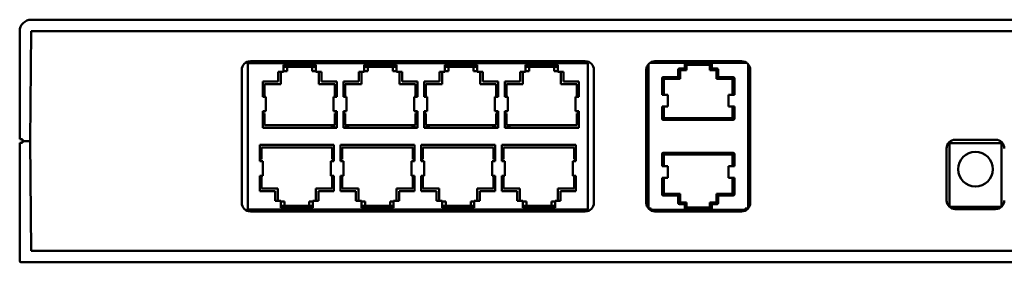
# Model space of a CAD drawing. Header units: inches. Extents: x 0 to 17, y 0 to 11.
# Tile 11 of 22: x 11.4 to 14.7, y 3.6 to 4.4. Entities that reach past the tile are written whole.
import ezdxf

# ---------------------------------------------------------------- set-up
doc = ezdxf.new("R2010")
doc.units = ezdxf.units.IN
doc.header["$LTSCALE"] = 0.75
doc.header["$MEASUREMENT"] = 0
doc.layers.add('Visible', color=7, linetype='Continuous', lineweight=50)

msp = doc.modelspace()

# ---------------------------------------------------------------- linework, layer by layer
at = {"layer": 'Visible', "extrusion": (-5.933e-13, 0, -1)}
for p, q in [((15.26592, 4.42753), (11.40765, 4.42753)), ((15.26592, 4.42753), (11.40765, 4.42753)), ((11.36828, 4.38816), (11.36828, 4.02005)), ((11.36828, 4.38816), (11.36828, 4.02005)), ((11.40765, 4.38816), (11.40439, 4.01414)), ((11.40765, 4.38816), (11.40439, 4.01414)), ((11.40765, 4.38816), (15.26592, 4.38816)), ((11.40765, 4.38816), (15.26592, 4.38816)), ((13.30544, 4.27911), (12.1456, 4.27911)), ((12.1456, 4.27911), (12.1456, 3.78108)), ((12.1456, 4.27911), (12.1456, 3.78108)), ((13.30544, 4.27911), (12.1456, 4.27911)), ((12.15465, 4.286), (13.29639, 4.286)), ((12.15465, 4.286), (13.29639, 4.286)), ((12.26786, 4.27419), (12.26786, 4.24958)), ((12.37786, 4.27419), (12.26786, 4.27419)), ((12.26786, 4.27419), (12.26786, 4.24958)), ((12.37786, 4.27419), (12.26786, 4.27419)), ((12.26814, 4.26697), (12.37759, 4.26697)), ((12.26814, 4.26697), (12.37759, 4.26697)), ((12.28031, 4.26669), (12.36541, 4.26669)), ((12.28031, 4.25196), (12.28031, 4.26669)), ((12.36541, 4.26669), (12.36541, 4.25196)), ((12.37786, 4.24958), (12.37786, 4.27419)), ((12.37786, 4.24958), (12.37786, 4.27419)), ((12.54286, 4.27419), (12.54286, 4.24958)), ((12.65286, 4.27419), (12.54286, 4.27419)), ((12.54286, 4.27419), (12.54286, 4.24958)), ((12.65286, 4.27419), (12.54286, 4.27419)), ((12.65259, 4.26697), (12.54314, 4.26697)), ((12.65259, 4.26697), (12.54314, 4.26697)), ((12.55531, 4.26669), (12.64041, 4.26669)), ((12.55531, 4.25196), (12.55531, 4.26669)), ((12.64041, 4.26669), (12.64041, 4.25196)), ((12.65286, 4.24958), (12.65286, 4.27419)), ((12.65286, 4.24958), (12.65286, 4.27419)), ((12.81786, 4.27419), (12.81786, 4.24958)), ((12.92786, 4.27419), (12.81786, 4.27419)), ((12.81786, 4.27419), (12.81786, 4.24958)), ((12.92786, 4.27419), (12.81786, 4.27419)), ((12.92759, 4.26697), (12.81814, 4.26697)), ((12.92759, 4.26697), (12.81814, 4.26697)), ((12.83031, 4.26669), (12.91541, 4.26669)), ((12.83031, 4.25196), (12.83031, 4.26669)), ((12.91541, 4.26669), (12.91541, 4.25196)), ((12.92786, 4.24958), (12.92786, 4.27419)), ((12.92786, 4.24958), (12.92786, 4.27419)), ((13.09286, 4.27419), (13.09286, 4.24958)), ((13.20286, 4.27419), (13.09286, 4.27419)), ((13.09286, 4.27419), (13.09286, 4.24958)), ((13.20286, 4.27419), (13.09286, 4.27419)), ((13.09314, 4.26697), (13.20259, 4.26697)), ((13.09314, 4.26697), (13.20259, 4.26697)), ((13.10531, 4.26669), (13.19041, 4.26669)), ((13.10531, 4.25196), (13.10531, 4.26669)), ((13.19041, 4.26669), (13.19041, 4.25196)), ((13.20286, 4.24958), (13.20286, 4.27419)), ((13.20286, 4.24958), (13.20286, 4.27419)), ((13.30544, 3.78108), (13.30544, 4.27911)), ((13.30544, 3.78108), (13.30544, 4.27911)), ((13.5112, 4.27321), (13.5112, 3.78453)), ((13.5112, 4.27321), (13.5112, 3.78453)), ((13.51907, 4.28108), (13.84348, 4.28108)), ((13.51907, 4.28108), (13.84348, 4.28108)), ((13.53364, 4.286), (13.82891, 4.286)), ((13.53364, 4.286), (13.82891, 4.286)), ((13.72714, 4.28051), (13.63541, 4.28051)), ((13.63541, 4.28051), (13.63541, 4.27321)), ((13.63541, 4.28051), (13.63541, 4.27321)), ((13.72714, 4.28051), (13.63541, 4.28051)), ((13.63541, 4.27321), (13.63541, 4.26533)), ((13.63541, 4.27321), (13.63541, 4.26533)), ((13.63639, 4.27321), (13.63639, 4.26041)), ((13.63639, 4.27321), (13.72616, 4.27321)), ((13.63639, 4.27321), (13.63639, 4.26041)), ((13.63639, 4.27321), (13.72616, 4.27321)), ((13.64131, 4.27321), (13.64131, 4.25549)), ((13.64131, 4.27321), (13.64131, 4.25549)), ((13.72124, 4.25549), (13.72124, 4.27321)), ((13.72124, 4.25549), (13.72124, 4.27321)), ((13.72616, 4.26041), (13.72616, 4.27321)), ((13.72616, 4.26041), (13.72616, 4.27321)), ((13.72714, 4.27321), (13.72714, 4.28051)), ((13.72714, 4.27321), (13.72714, 4.28051)), ((13.72714, 4.26533), (13.72714, 4.27321)), ((13.72714, 4.26533), (13.72714, 4.27321)), ((13.85135, 3.78453), (13.85135, 4.27321)), ((13.85135, 3.78453), (13.85135, 4.27321)), ((12.12513, 3.80372), (12.12513, 4.25647)), ((12.12513, 3.80372), (12.12513, 4.25647)), ((12.24904, 4.24958), (12.24904, 4.21671)), ((12.26786, 4.24958), (12.24904, 4.24958)), ((12.24904, 4.24958), (12.24904, 4.21671)), ((12.26786, 4.24958), (12.24904, 4.24958)), ((12.25826, 4.20788), (12.25826, 4.24958)), ((12.26786, 4.25196), (12.28031, 4.25196)), ((12.36541, 4.25196), (12.37786, 4.25196)), ((12.39668, 4.24958), (12.37786, 4.24958)), ((12.39668, 4.24958), (12.37786, 4.24958)), ((12.38746, 4.24958), (12.38746, 4.20788)), ((12.39668, 4.21671), (12.39668, 4.24958)), ((12.39668, 4.21671), (12.39668, 4.24958)), ((12.52404, 4.24958), (12.52404, 4.21671)), ((12.54286, 4.24958), (12.52404, 4.24958)), ((12.52404, 4.24958), (12.52404, 4.21671)), ((12.54286, 4.24958), (12.52404, 4.24958)), ((12.53326, 4.20788), (12.53326, 4.24958)), ((12.54286, 4.25196), (12.55531, 4.25196)), ((12.64041, 4.25196), (12.65286, 4.25196)), ((12.67168, 4.24958), (12.65286, 4.24958)), ((12.67168, 4.24958), (12.65286, 4.24958)), ((12.66246, 4.24958), (12.66246, 4.20788)), ((12.67168, 4.21671), (12.67168, 4.24958)), ((12.67168, 4.21671), (12.67168, 4.24958)), ((12.79904, 4.24958), (12.79904, 4.21671)), ((12.81786, 4.24958), (12.79904, 4.24958)), ((12.79904, 4.24958), (12.79904, 4.21671)), ((12.81786, 4.24958), (12.79904, 4.24958)), ((12.80826, 4.20788), (12.80826, 4.24958)), ((12.81786, 4.25196), (12.83031, 4.25196)), ((12.91541, 4.25196), (12.92786, 4.25196)), ((12.94668, 4.24958), (12.92786, 4.24958)), ((12.94668, 4.24958), (12.92786, 4.24958)), ((12.93746, 4.24958), (12.93746, 4.20788)), ((12.94668, 4.21671), (12.94668, 4.24958)), ((12.94668, 4.21671), (12.94668, 4.24958)), ((13.07404, 4.24958), (13.07404, 4.21671)), ((13.09286, 4.24958), (13.07404, 4.24958)), ((13.07404, 4.24958), (13.07404, 4.21671)), ((13.09286, 4.24958), (13.07404, 4.24958)), ((13.08326, 4.20788), (13.08326, 4.24958)), ((13.09286, 4.25196), (13.10531, 4.25196)), ((13.19041, 4.25196), (13.20286, 4.25196)), ((13.22168, 4.24958), (13.20286, 4.24958)), ((13.22168, 4.24958), (13.20286, 4.24958)), ((13.21246, 4.24958), (13.21246, 4.20788)), ((13.22168, 4.21671), (13.22168, 4.24958)), ((13.22168, 4.21671), (13.22168, 4.24958)), ((13.32591, 4.25647), (13.32591, 3.80372)), ((13.32591, 4.25647), (13.32591, 3.80372)), ((13.50411, 3.80372), (13.50411, 4.25647)), ((13.50411, 3.80372), (13.50411, 4.25647)), ((13.55923, 4.23053), (13.55923, 4.17143)), ((13.55923, 4.23053), (13.55923, 4.17143)), ((13.5594, 4.23072), (13.56415, 4.22596)), ((13.5594, 4.23072), (13.56415, 4.22596)), ((13.61435, 4.23088), (13.55958, 4.23088)), ((13.61435, 4.23088), (13.55958, 4.23088)), ((13.60942, 4.23187), (13.56218, 4.23187)), ((13.60942, 4.23187), (13.56218, 4.23187)), ((13.61336, 4.25746), (13.61336, 4.23581)), ((13.61336, 4.25746), (13.61336, 4.23581)), ((13.61435, 4.26006), (13.61435, 4.23088)), ((13.61435, 4.26006), (13.61435, 4.23088)), ((13.61435, 4.23088), (13.61927, 4.22596)), ((13.61435, 4.23088), (13.61927, 4.22596)), ((13.61451, 4.26024), (13.61927, 4.25549)), ((13.61451, 4.26024), (13.61927, 4.25549)), ((13.63639, 4.26041), (13.61469, 4.26041)), ((13.63639, 4.26041), (13.61469, 4.26041)), ((13.63147, 4.2614), (13.6173, 4.2614)), ((13.63147, 4.2614), (13.6173, 4.2614)), ((13.64131, 4.25549), (13.61927, 4.25549)), ((13.61927, 4.25549), (13.61927, 4.22596)), ((13.64131, 4.25549), (13.61927, 4.25549)), ((13.61927, 4.25549), (13.61927, 4.22596)), ((13.63639, 4.26041), (13.64131, 4.25549)), ((13.63639, 4.26041), (13.64131, 4.25549)), ((13.72616, 4.26041), (13.72124, 4.25549)), ((13.72616, 4.26041), (13.72124, 4.25549)), ((13.74328, 4.25549), (13.72124, 4.25549)), ((13.74328, 4.25549), (13.72124, 4.25549)), ((13.74785, 4.26041), (13.72616, 4.26041)), ((13.74785, 4.26041), (13.72616, 4.26041)), ((13.74525, 4.2614), (13.73108, 4.2614)), ((13.74525, 4.2614), (13.73108, 4.2614)), ((13.74803, 4.26024), (13.74328, 4.25549)), ((13.74803, 4.26024), (13.74328, 4.25549)), ((13.74328, 4.22596), (13.74328, 4.25549)), ((13.74328, 4.22596), (13.74328, 4.25549)), ((13.7482, 4.23088), (13.74328, 4.22596)), ((13.7482, 4.23088), (13.74328, 4.22596)), ((13.7482, 4.23088), (13.7482, 4.26006)), ((13.7482, 4.23088), (13.7482, 4.26006)), ((13.80297, 4.23088), (13.7482, 4.23088)), ((13.80297, 4.23088), (13.7482, 4.23088)), ((13.74919, 4.23581), (13.74919, 4.25746)), ((13.74919, 4.23581), (13.74919, 4.25746)), ((13.80037, 4.23187), (13.75313, 4.23187)), ((13.80037, 4.23187), (13.75313, 4.23187)), ((13.80315, 4.23072), (13.7984, 4.22596)), ((13.80315, 4.23072), (13.7984, 4.22596)), ((13.80332, 4.17143), (13.80332, 4.23053)), ((13.80332, 4.17143), (13.80332, 4.23053)), ((13.85844, 4.25647), (13.85844, 3.80372)), ((13.85844, 4.25647), (13.85844, 3.80372)), ((12.19688, 4.21671), (12.19688, 4.16455)), ((12.24904, 4.21671), (12.19688, 4.21671)), ((12.19688, 4.21671), (12.19688, 4.16455)), ((12.24904, 4.21671), (12.19688, 4.21671)), ((12.20275, 4.20788), (12.25826, 4.20788)), ((12.20275, 4.1674), (12.20275, 4.20788)), ((12.38746, 4.20788), (12.44297, 4.20788)), ((12.44885, 4.21671), (12.39668, 4.21671)), ((12.44885, 4.21671), (12.39668, 4.21671)), ((12.44297, 4.20788), (12.44297, 4.1674)), ((12.44885, 4.16455), (12.44885, 4.21671)), ((12.44885, 4.16455), (12.44885, 4.21671)), ((12.47188, 4.21671), (12.47188, 4.16455)), ((12.52404, 4.21671), (12.47188, 4.21671)), ((12.47188, 4.21671), (12.47188, 4.16455)), ((12.52404, 4.21671), (12.47188, 4.21671)), ((12.47775, 4.20788), (12.53326, 4.20788)), ((12.47775, 4.1674), (12.47775, 4.20788)), ((12.66246, 4.20788), (12.71797, 4.20788)), ((12.72385, 4.21671), (12.67168, 4.21671)), ((12.72385, 4.21671), (12.67168, 4.21671)), ((12.71797, 4.20788), (12.71797, 4.1674)), ((12.72385, 4.16455), (12.72385, 4.21671)), ((12.72385, 4.16455), (12.72385, 4.21671)), ((12.74688, 4.21671), (12.74688, 4.16455)), ((12.79904, 4.21671), (12.74688, 4.21671)), ((12.74688, 4.21671), (12.74688, 4.16455)), ((12.79904, 4.21671), (12.74688, 4.21671)), ((12.75275, 4.20788), (12.80826, 4.20788)), ((12.75275, 4.1674), (12.75275, 4.20788)), ((12.93746, 4.20788), (12.99297, 4.20788)), ((12.99885, 4.21671), (12.94668, 4.21671)), ((12.99885, 4.21671), (12.94668, 4.21671)), ((12.99297, 4.20788), (12.99297, 4.1674)), ((12.99885, 4.16455), (12.99885, 4.21671)), ((12.99885, 4.16455), (12.99885, 4.21671)), ((13.02188, 4.21671), (13.02188, 4.16455)), ((13.07404, 4.21671), (13.02188, 4.21671)), ((13.02188, 4.21671), (13.02188, 4.16455)), ((13.07404, 4.21671), (13.02188, 4.21671)), ((13.02775, 4.20788), (13.08326, 4.20788)), ((13.02775, 4.1674), (13.02775, 4.20788)), ((13.21246, 4.20788), (13.26797, 4.20788)), ((13.27385, 4.21671), (13.22168, 4.21671)), ((13.27385, 4.21671), (13.22168, 4.21671)), ((13.26797, 4.20788), (13.26797, 4.1674)), ((13.27385, 4.16455), (13.27385, 4.21671)), ((13.27385, 4.16455), (13.27385, 4.21671)), ((13.55824, 4.22793), (13.55824, 4.17143)), ((13.55824, 4.22793), (13.55824, 4.17143)), ((13.61927, 4.22596), (13.56415, 4.22596)), ((13.56415, 4.22596), (13.56415, 4.17143)), ((13.56415, 4.22596), (13.56415, 4.17143)), ((13.61927, 4.22596), (13.56415, 4.22596)), ((13.7984, 4.22596), (13.74328, 4.22596)), ((13.7984, 4.22596), (13.74328, 4.22596)), ((13.7984, 4.17143), (13.7984, 4.22596)), ((13.7984, 4.17143), (13.7984, 4.22596)), ((13.80431, 4.17143), (13.80431, 4.22793)), ((13.80431, 4.17143), (13.80431, 4.22793)), ((12.20275, 4.1674), (12.19688, 4.1674)), ((12.20275, 4.1674), (12.19688, 4.1674)), ((12.20657, 4.16455), (12.19688, 4.16455)), ((12.20657, 4.16455), (12.19688, 4.16455)), ((12.20657, 4.16455), (12.20738, 4.16455)), ((12.20657, 4.16455), (12.20738, 4.16455)), ((12.20738, 4.11533), (12.20738, 4.16455)), ((12.43835, 4.16455), (12.43915, 4.16455)), ((12.43835, 4.16455), (12.43835, 4.11533)), ((12.43835, 4.16455), (12.43915, 4.16455)), ((12.44885, 4.16455), (12.43915, 4.16455)), ((12.44885, 4.16455), (12.43915, 4.16455)), ((12.44885, 4.1674), (12.44297, 4.1674)), ((12.44885, 4.1674), (12.44297, 4.1674)), ((12.47188, 4.1674), (12.47775, 4.1674)), ((12.47188, 4.1674), (12.47775, 4.1674)), ((12.48157, 4.16455), (12.47188, 4.16455)), ((12.48157, 4.16455), (12.47188, 4.16455)), ((12.48157, 4.16455), (12.48238, 4.16455)), ((12.48157, 4.16455), (12.48238, 4.16455)), ((12.48238, 4.11533), (12.48238, 4.16455)), ((12.71335, 4.16455), (12.71415, 4.16455)), ((12.71335, 4.16455), (12.71335, 4.11533)), ((12.71335, 4.16455), (12.71415, 4.16455)), ((12.72385, 4.16455), (12.71415, 4.16455)), ((12.72385, 4.16455), (12.71415, 4.16455)), ((12.71797, 4.1674), (12.72385, 4.1674)), ((12.71797, 4.1674), (12.72385, 4.1674)), ((12.74688, 4.1674), (12.75275, 4.1674)), ((12.74688, 4.1674), (12.75275, 4.1674)), ((12.75657, 4.16455), (12.74688, 4.16455)), ((12.75657, 4.16455), (12.74688, 4.16455)), ((12.75657, 4.16455), (12.75738, 4.16455)), ((12.75657, 4.16455), (12.75738, 4.16455)), ((12.75738, 4.11533), (12.75738, 4.16455)), ((12.98835, 4.16455), (12.98915, 4.16455)), ((12.98835, 4.16455), (12.98835, 4.11533)), ((12.98835, 4.16455), (12.98915, 4.16455)), ((12.99885, 4.16455), (12.98915, 4.16455)), ((12.99885, 4.16455), (12.98915, 4.16455)), ((12.99297, 4.1674), (12.99885, 4.1674)), ((12.99297, 4.1674), (12.99885, 4.1674)), ((13.02775, 4.1674), (13.02188, 4.1674)), ((13.02775, 4.1674), (13.02188, 4.1674)), ((13.03157, 4.16455), (13.02188, 4.16455)), ((13.03157, 4.16455), (13.02188, 4.16455)), ((13.03157, 4.16455), (13.03238, 4.16455)), ((13.03157, 4.16455), (13.03238, 4.16455)), ((13.03238, 4.11533), (13.03238, 4.16455)), ((13.26335, 4.16455), (13.26415, 4.16455)), ((13.26335, 4.16455), (13.26335, 4.11533)), ((13.26335, 4.16455), (13.26415, 4.16455)), ((13.27385, 4.16455), (13.26415, 4.16455)), ((13.27385, 4.16455), (13.26415, 4.16455)), ((13.27385, 4.1674), (13.26797, 4.1674)), ((13.27385, 4.1674), (13.26797, 4.1674)), ((13.56808, 4.17143), (13.55824, 4.17143)), ((13.56808, 4.17143), (13.55824, 4.17143)), ((13.57793, 4.17143), (13.56808, 4.17143)), ((13.57793, 4.17143), (13.56808, 4.17143)), ((13.57793, 4.13206), (13.57793, 4.17143)), ((13.57793, 4.13206), (13.57793, 4.17143)), ((13.79446, 4.17143), (13.78462, 4.17143)), ((13.78462, 4.17143), (13.78462, 4.13206)), ((13.79446, 4.17143), (13.78462, 4.17143)), ((13.78462, 4.17143), (13.78462, 4.13206)), ((13.80431, 4.17143), (13.79446, 4.17143)), ((13.80431, 4.17143), (13.79446, 4.17143)), ((13.55824, 4.13206), (13.55824, 4.09014)), ((13.55824, 4.13206), (13.56808, 4.13206)), ((13.55824, 4.13206), (13.55824, 4.09014)), ((13.55824, 4.13206), (13.56808, 4.13206)), ((13.55923, 4.13206), (13.55923, 4.08753)), ((13.55923, 4.13206), (13.55923, 4.08753)), ((13.56415, 4.13206), (13.56415, 4.0921)), ((13.56415, 4.13206), (13.56415, 4.0921)), ((13.56808, 4.13206), (13.57793, 4.13206)), ((13.56808, 4.13206), (13.57793, 4.13206)), ((13.78462, 4.13206), (13.79446, 4.13206)), ((13.78462, 4.13206), (13.79446, 4.13206)), ((13.79446, 4.13206), (13.80431, 4.13206)), ((13.79446, 4.13206), (13.80431, 4.13206)), ((13.7984, 4.0921), (13.7984, 4.13206)), ((13.7984, 4.0921), (13.7984, 4.13206)), ((13.80332, 4.08753), (13.80332, 4.13206)), ((13.80332, 4.08753), (13.80332, 4.13206)), ((13.80431, 4.09014), (13.80431, 4.13206)), ((13.80431, 4.09014), (13.80431, 4.13206)), ((12.19688, 4.11533), (12.19688, 4.05923)), ((12.20657, 4.11533), (12.19688, 4.11533)), ((12.20657, 4.11533), (12.19688, 4.11533)), ((12.19688, 4.11533), (12.19688, 4.05923)), ((12.19688, 4.10834), (12.20275, 4.10834)), ((12.19688, 4.10834), (12.20275, 4.10834)), ((12.20275, 4.06786), (12.20275, 4.10834)), ((12.20657, 4.11533), (12.20738, 4.11533)), ((12.20657, 4.11533), (12.20738, 4.11533)), ((12.43835, 4.11533), (12.43915, 4.11533)), ((12.43835, 4.11533), (12.43915, 4.11533)), ((12.44885, 4.11533), (12.43915, 4.11533)), ((12.44885, 4.11533), (12.43915, 4.11533)), ((12.44297, 4.10834), (12.44885, 4.10834)), ((12.44297, 4.10834), (12.44885, 4.10834)), ((12.44297, 4.10834), (12.44297, 4.06786)), ((12.44885, 4.05923), (12.44885, 4.11533)), ((12.44885, 4.05923), (12.44885, 4.11533)), ((12.47188, 4.11533), (12.47188, 4.05923)), ((12.48157, 4.11533), (12.47188, 4.11533)), ((12.48157, 4.11533), (12.47188, 4.11533)), ((12.47188, 4.11533), (12.47188, 4.05923)), ((12.47775, 4.10834), (12.47188, 4.10834)), ((12.47775, 4.10834), (12.47188, 4.10834)), ((12.47775, 4.06786), (12.47775, 4.10834)), ((12.48157, 4.11533), (12.48238, 4.11533)), ((12.48157, 4.11533), (12.48238, 4.11533)), ((12.71335, 4.11533), (12.71415, 4.11533)), ((12.71335, 4.11533), (12.71415, 4.11533)), ((12.72385, 4.11533), (12.71415, 4.11533)), ((12.72385, 4.11533), (12.71415, 4.11533)), ((12.72385, 4.10834), (12.71797, 4.10834)), ((12.72385, 4.10834), (12.71797, 4.10834)), ((12.71797, 4.10834), (12.71797, 4.06786)), ((12.72385, 4.05923), (12.72385, 4.11533)), ((12.72385, 4.05923), (12.72385, 4.11533)), ((12.74688, 4.11533), (12.74688, 4.05923)), ((12.75657, 4.11533), (12.74688, 4.11533)), ((12.75657, 4.11533), (12.74688, 4.11533)), ((12.74688, 4.11533), (12.74688, 4.05923)), ((12.75275, 4.10834), (12.74688, 4.10834)), ((12.75275, 4.10834), (12.74688, 4.10834)), ((12.75275, 4.06786), (12.75275, 4.10834)), ((12.75657, 4.11533), (12.75738, 4.11533)), ((12.75657, 4.11533), (12.75738, 4.11533)), ((12.98835, 4.11533), (12.98915, 4.11533)), ((12.98835, 4.11533), (12.98915, 4.11533)), ((12.99885, 4.11533), (12.98915, 4.11533)), ((12.99885, 4.11533), (12.98915, 4.11533)), ((12.99885, 4.10834), (12.99297, 4.10834)), ((12.99885, 4.10834), (12.99297, 4.10834)), ((12.99297, 4.10834), (12.99297, 4.06786)), ((12.99885, 4.05923), (12.99885, 4.11533)), ((12.99885, 4.05923), (12.99885, 4.11533)), ((13.02188, 4.11533), (13.02188, 4.05923)), ((13.03157, 4.11533), (13.02188, 4.11533)), ((13.03157, 4.11533), (13.02188, 4.11533)), ((13.02188, 4.11533), (13.02188, 4.05923)), ((13.02188, 4.10834), (13.02775, 4.10834)), ((13.02188, 4.10834), (13.02775, 4.10834)), ((13.02775, 4.06786), (13.02775, 4.10834)), ((13.03157, 4.11533), (13.03238, 4.11533)), ((13.03157, 4.11533), (13.03238, 4.11533)), ((13.26335, 4.11533), (13.26415, 4.11533)), ((13.26335, 4.11533), (13.26415, 4.11533)), ((13.27385, 4.11533), (13.26415, 4.11533)), ((13.27385, 4.11533), (13.26415, 4.11533)), ((13.26797, 4.10834), (13.27385, 4.10834)), ((13.26797, 4.10834), (13.27385, 4.10834)), ((13.26797, 4.10834), (13.26797, 4.06786)), ((13.27385, 4.05923), (13.27385, 4.11533)), ((13.27385, 4.05923), (13.27385, 4.11533)), ((12.44297, 4.06786), (12.20275, 4.06786)), ((12.71797, 4.06786), (12.47775, 4.06786)), ((12.99297, 4.06786), (12.75275, 4.06786)), ((13.26797, 4.06786), (13.02775, 4.06786)), ((13.5594, 4.08735), (13.56415, 4.0921)), ((13.5594, 4.08735), (13.56415, 4.0921)), ((13.55958, 4.08718), (13.80297, 4.08718)), ((13.55958, 4.08718), (13.80297, 4.08718)), ((13.56218, 4.0862), (13.80037, 4.0862)), ((13.56218, 4.0862), (13.80037, 4.0862)), ((13.56415, 4.0921), (13.7984, 4.0921)), ((13.56415, 4.0921), (13.7984, 4.0921)), ((13.80315, 4.08735), (13.7984, 4.0921)), ((13.80315, 4.08735), (13.7984, 4.0921)), ((12.19688, 4.05923), (12.44885, 4.05923)), ((12.19688, 4.05923), (12.44885, 4.05923)), ((12.44885, 4.06061), (12.42887, 4.06061)), ((12.42887, 4.06061), (12.42887, 4.05923)), ((12.42887, 4.06061), (12.42887, 4.05923)), ((12.44885, 4.06061), (12.42887, 4.06061)), ((12.43083, 4.05962), (12.44885, 4.05962)), ((12.43083, 4.05923), (12.43083, 4.05962)), ((12.43083, 4.05962), (12.44885, 4.05962)), ((12.43083, 4.05923), (12.43083, 4.05962)), ((12.49186, 4.06061), (12.47188, 4.06061)), ((12.49186, 4.06061), (12.47188, 4.06061)), ((12.47188, 4.05962), (12.48989, 4.05962)), ((12.47188, 4.05962), (12.48989, 4.05962)), ((12.47188, 4.05923), (12.72385, 4.05923)), ((12.47188, 4.05923), (12.72385, 4.05923)), ((12.48989, 4.05923), (12.48989, 4.05962)), ((12.48989, 4.05923), (12.48989, 4.05962)), ((12.49186, 4.06061), (12.49186, 4.05923)), ((12.49186, 4.06061), (12.49186, 4.05923)), ((12.70387, 4.06061), (12.70387, 4.05923)), ((12.72385, 4.06061), (12.70387, 4.06061)), ((12.72385, 4.06061), (12.70387, 4.06061)), ((12.70387, 4.06061), (12.70387, 4.05923)), ((12.70583, 4.05962), (12.72385, 4.05962)), ((12.70583, 4.05923), (12.70583, 4.05962)), ((12.70583, 4.05962), (12.72385, 4.05962)), ((12.70583, 4.05923), (12.70583, 4.05962)), ((12.76686, 4.06061), (12.74688, 4.06061)), ((12.76686, 4.06061), (12.74688, 4.06061)), ((12.74688, 4.05962), (12.76489, 4.05962)), ((12.74688, 4.05962), (12.76489, 4.05962)), ((12.74688, 4.05923), (12.99885, 4.05923)), ((12.74688, 4.05923), (12.99885, 4.05923)), ((12.76489, 4.05923), (12.76489, 4.05962)), ((12.76489, 4.05923), (12.76489, 4.05962)), ((12.76686, 4.06061), (12.76686, 4.05923)), ((12.76686, 4.06061), (12.76686, 4.05923)), ((12.99885, 4.06061), (12.97887, 4.06061)), ((12.97887, 4.06061), (12.97887, 4.05923)), ((12.97887, 4.06061), (12.97887, 4.05923)), ((12.99885, 4.06061), (12.97887, 4.06061)), ((12.98083, 4.05962), (12.99885, 4.05962)), ((12.98083, 4.05962), (12.98083, 4.05923)), ((12.98083, 4.05962), (12.99885, 4.05962)), ((12.98083, 4.05962), (12.98083, 4.05923)), ((13.04186, 4.06061), (13.02188, 4.06061)), ((13.04186, 4.06061), (13.02188, 4.06061)), ((13.02188, 4.05962), (13.03989, 4.05962)), ((13.02188, 4.05962), (13.03989, 4.05962)), ((13.02188, 4.05923), (13.27385, 4.05923)), ((13.02188, 4.05923), (13.27385, 4.05923)), ((13.03989, 4.05962), (13.03989, 4.05923)), ((13.03989, 4.05962), (13.03989, 4.05923)), ((13.04186, 4.06061), (13.04186, 4.05923)), ((13.04186, 4.06061), (13.04186, 4.05923)), ((11.37813, 4.02005), (11.36828, 4.02005)), ((11.37813, 4.02005), (11.36828, 4.02005)), ((11.36828, 4.00824), (11.36828, 3.60469)), ((11.36828, 4.00824), (11.37813, 4.00824)), ((11.36828, 4.00824), (11.37813, 4.00824)), ((11.36828, 4.00824), (11.36828, 3.60469)), ((11.37813, 4.02005), (11.37813, 4.01414)), ((11.37813, 4.02005), (11.37813, 4.00824)), ((11.37813, 4.01414), (11.40439, 4.01414)), ((11.37813, 4.01414), (11.37813, 4.00824)), ((11.37813, 4.01414), (11.40439, 4.01414)), ((11.40765, 3.64013), (11.40439, 4.01414)), ((11.40765, 3.64013), (11.40439, 4.01414)), ((12.18703, 4.00096), (12.18703, 3.94486)), ((12.439, 4.00096), (12.18703, 4.00096)), ((12.439, 4.00096), (12.18703, 4.00096)), ((12.18703, 4.00096), (12.18703, 3.94486)), ((12.439, 3.94486), (12.439, 4.00096)), ((12.439, 3.94486), (12.439, 4.00096)), ((12.46204, 4.00096), (12.46204, 3.94486)), ((12.714, 4.00096), (12.46204, 4.00096)), ((12.714, 4.00096), (12.46204, 4.00096)), ((12.46204, 4.00096), (12.46204, 3.94486)), ((12.714, 3.94486), (12.714, 4.00096)), ((12.714, 3.94486), (12.714, 4.00096)), ((12.73704, 4.00096), (12.73704, 3.94486)), ((12.989, 4.00096), (12.73704, 4.00096)), ((12.73704, 4.00096), (12.73704, 3.94486)), ((12.989, 4.00096), (12.73704, 4.00096)), ((12.989, 3.94486), (12.989, 4.00096)), ((12.989, 3.94486), (12.989, 4.00096)), ((13.01203, 4.00096), (13.01203, 3.94486)), ((13.264, 4.00096), (13.01203, 4.00096)), ((13.01203, 4.00096), (13.01203, 3.94486)), ((13.264, 4.00096), (13.01203, 4.00096)), ((13.264, 3.94486), (13.264, 4.00096)), ((13.264, 3.94486), (13.264, 4.00096)), ((14.53757, 3.79388), (14.53757, 4.00254)), ((14.53757, 3.79388), (14.53757, 4.00254)), ((14.7108, 4.00647), (14.54151, 4.00647)), ((14.7108, 4.00647), (14.54151, 4.00647)), ((14.55725, 4.01828), (14.69505, 4.01828)), ((14.55725, 4.01828), (14.69505, 4.01828)), ((14.71473, 4.00254), (14.71473, 3.79388)), ((14.71473, 4.00254), (14.71473, 3.79388)), ((12.19291, 3.99233), (12.43313, 3.99233)), ((12.19291, 3.95185), (12.19291, 3.99233)), ((12.43313, 3.99233), (12.43313, 3.95185)), ((12.46791, 3.99233), (12.70813, 3.99233)), ((12.46791, 3.95185), (12.46791, 3.99233)), ((12.70813, 3.99233), (12.70813, 3.95185)), ((12.74291, 3.99233), (12.98313, 3.99233)), ((12.74291, 3.95185), (12.74291, 3.99233)), ((12.98313, 3.99233), (12.98313, 3.95185)), ((13.01791, 3.99233), (13.25813, 3.99233)), ((13.01791, 3.95185), (13.01791, 3.99233)), ((13.25813, 3.99233), (13.25813, 3.95185)), ((13.55824, 3.97006), (13.55824, 3.92813)), ((13.55824, 3.97006), (13.55824, 3.92813)), ((13.55923, 3.97266), (13.55923, 3.92813)), ((13.55923, 3.97266), (13.55923, 3.92813)), ((13.5594, 3.97284), (13.56415, 3.96809)), ((13.5594, 3.97284), (13.56415, 3.96809)), ((13.80297, 3.97301), (13.55958, 3.97301)), ((13.80297, 3.97301), (13.55958, 3.97301)), ((13.80037, 3.97399), (13.56218, 3.97399)), ((13.80037, 3.97399), (13.56218, 3.97399)), ((13.7984, 3.96809), (13.56415, 3.96809)), ((13.56415, 3.96809), (13.56415, 3.92813)), ((13.7984, 3.96809), (13.56415, 3.96809)), ((13.56415, 3.96809), (13.56415, 3.92813)), ((13.80315, 3.97284), (13.7984, 3.96809)), ((13.80315, 3.97284), (13.7984, 3.96809)), ((13.7984, 3.92813), (13.7984, 3.96809)), ((13.7984, 3.92813), (13.7984, 3.96809)), ((13.80332, 3.92813), (13.80332, 3.97266)), ((13.80332, 3.92813), (13.80332, 3.97266)), ((13.80431, 3.92813), (13.80431, 3.97006)), ((13.80431, 3.92813), (13.80431, 3.97006)), ((14.52773, 3.81159), (14.52773, 3.98876)), ((14.52773, 3.81159), (14.52773, 3.98876)), ((12.19291, 3.95185), (12.18703, 3.95185)), ((12.19291, 3.95185), (12.18703, 3.95185)), ((12.19673, 3.94486), (12.18703, 3.94486)), ((12.19673, 3.94486), (12.18703, 3.94486)), ((12.19673, 3.94486), (12.19754, 3.94486)), ((12.19673, 3.94486), (12.19754, 3.94486)), ((12.19754, 3.89565), (12.19754, 3.94486)), ((12.4285, 3.94486), (12.42931, 3.94486)), ((12.4285, 3.94486), (12.4285, 3.89565)), ((12.4285, 3.94486), (12.42931, 3.94486)), ((12.439, 3.94486), (12.42931, 3.94486)), ((12.439, 3.94486), (12.42931, 3.94486)), ((12.439, 3.95185), (12.43313, 3.95185)), ((12.439, 3.95185), (12.43313, 3.95185)), ((12.46204, 3.95185), (12.46791, 3.95185)), ((12.46204, 3.95185), (12.46791, 3.95185)), ((12.47173, 3.94486), (12.46204, 3.94486)), ((12.47173, 3.94486), (12.46204, 3.94486)), ((12.47173, 3.94486), (12.47254, 3.94486)), ((12.47173, 3.94486), (12.47254, 3.94486)), ((12.47254, 3.89565), (12.47254, 3.94486)), ((12.7035, 3.94486), (12.70431, 3.94486)), ((12.7035, 3.94486), (12.7035, 3.89565)), ((12.7035, 3.94486), (12.70431, 3.94486)), ((12.714, 3.94486), (12.70431, 3.94486)), ((12.714, 3.94486), (12.70431, 3.94486)), ((12.70813, 3.95185), (12.714, 3.95185)), ((12.70813, 3.95185), (12.714, 3.95185)), ((12.73704, 3.95185), (12.74291, 3.95185)), ((12.73704, 3.95185), (12.74291, 3.95185)), ((12.74673, 3.94486), (12.73704, 3.94486)), ((12.74673, 3.94486), (12.73704, 3.94486)), ((12.74673, 3.94486), (12.74753, 3.94486)), ((12.74673, 3.94486), (12.74753, 3.94486)), ((12.74753, 3.89565), (12.74753, 3.94486)), ((12.9785, 3.94486), (12.97931, 3.94486)), ((12.9785, 3.94486), (12.9785, 3.89565)), ((12.9785, 3.94486), (12.97931, 3.94486)), ((12.989, 3.94486), (12.97931, 3.94486)), ((12.989, 3.94486), (12.97931, 3.94486)), ((12.98313, 3.95185), (12.989, 3.95185)), ((12.98313, 3.95185), (12.989, 3.95185)), ((13.01791, 3.95185), (13.01203, 3.95185)), ((13.01791, 3.95185), (13.01203, 3.95185)), ((13.02173, 3.94486), (13.01203, 3.94486)), ((13.02173, 3.94486), (13.01203, 3.94486)), ((13.02173, 3.94486), (13.02253, 3.94486)), ((13.02173, 3.94486), (13.02253, 3.94486)), ((13.02253, 3.89565), (13.02253, 3.94486)), ((13.2535, 3.94486), (13.25431, 3.94486)), ((13.2535, 3.94486), (13.2535, 3.89565)), ((13.2535, 3.94486), (13.25431, 3.94486)), ((13.264, 3.94486), (13.25431, 3.94486)), ((13.264, 3.94486), (13.25431, 3.94486)), ((13.264, 3.95185), (13.25813, 3.95185)), ((13.264, 3.95185), (13.25813, 3.95185)), ((13.56808, 3.92813), (13.55824, 3.92813)), ((13.56808, 3.92813), (13.55824, 3.92813)), ((13.57793, 3.92813), (13.56808, 3.92813)), ((13.57793, 3.92813), (13.56808, 3.92813)), ((13.57793, 3.88876), (13.57793, 3.92813)), ((13.57793, 3.88876), (13.57793, 3.92813)), ((13.79446, 3.92813), (13.78462, 3.92813)), ((13.78462, 3.92813), (13.78462, 3.88876)), ((13.78462, 3.92813), (13.78462, 3.88876)), ((13.79446, 3.92813), (13.78462, 3.92813)), ((13.80431, 3.92813), (13.79446, 3.92813)), ((13.80431, 3.92813), (13.79446, 3.92813)), ((12.18703, 3.89565), (12.18703, 3.84348)), ((12.19673, 3.89565), (12.18703, 3.89565)), ((12.19673, 3.89565), (12.18703, 3.89565)), ((12.18703, 3.89565), (12.18703, 3.84348)), ((12.19673, 3.89565), (12.19754, 3.89565)), ((12.19673, 3.89565), (12.19754, 3.89565)), ((12.4285, 3.89565), (12.42931, 3.89565)), ((12.4285, 3.89565), (12.42931, 3.89565)), ((12.439, 3.89565), (12.42931, 3.89565)), ((12.439, 3.89565), (12.42931, 3.89565)), ((12.439, 3.84348), (12.439, 3.89565)), ((12.439, 3.84348), (12.439, 3.89565)), ((12.46204, 3.89565), (12.46204, 3.84348)), ((12.47173, 3.89565), (12.46204, 3.89565)), ((12.47173, 3.89565), (12.46204, 3.89565)), ((12.46204, 3.89565), (12.46204, 3.84348)), ((12.47173, 3.89565), (12.47254, 3.89565)), ((12.47173, 3.89565), (12.47254, 3.89565)), ((12.7035, 3.89565), (12.70431, 3.89565)), ((12.7035, 3.89565), (12.70431, 3.89565)), ((12.714, 3.89565), (12.70431, 3.89565)), ((12.714, 3.89565), (12.70431, 3.89565)), ((12.714, 3.84348), (12.714, 3.89565)), ((12.714, 3.84348), (12.714, 3.89565)), ((12.73704, 3.89565), (12.73704, 3.84348)), ((12.74673, 3.89565), (12.73704, 3.89565)), ((12.74673, 3.89565), (12.73704, 3.89565)), ((12.73704, 3.89565), (12.73704, 3.84348)), ((12.74673, 3.89565), (12.74753, 3.89565)), ((12.74673, 3.89565), (12.74753, 3.89565)), ((12.9785, 3.89565), (12.97931, 3.89565)), ((12.9785, 3.89565), (12.97931, 3.89565)), ((12.989, 3.89565), (12.97931, 3.89565)), ((12.989, 3.89565), (12.97931, 3.89565)), ((12.989, 3.84348), (12.989, 3.89565)), ((12.989, 3.84348), (12.989, 3.89565)), ((13.01203, 3.89565), (13.01203, 3.84348)), ((13.02173, 3.89565), (13.01203, 3.89565)), ((13.02173, 3.89565), (13.01203, 3.89565)), ((13.01203, 3.89565), (13.01203, 3.84348)), ((13.02173, 3.89565), (13.02253, 3.89565)), ((13.02173, 3.89565), (13.02253, 3.89565)), ((13.2535, 3.89565), (13.25431, 3.89565)), ((13.2535, 3.89565), (13.25431, 3.89565)), ((13.264, 3.89565), (13.25431, 3.89565)), ((13.264, 3.89565), (13.25431, 3.89565)), ((13.264, 3.84348), (13.264, 3.89565)), ((13.264, 3.84348), (13.264, 3.89565)), ((12.18703, 3.89279), (12.19291, 3.89279)), ((12.18703, 3.89279), (12.19291, 3.89279)), ((12.19291, 3.85231), (12.19291, 3.89279)), ((12.43313, 3.89279), (12.439, 3.89279)), ((12.43313, 3.89279), (12.439, 3.89279)), ((12.43313, 3.89279), (12.43313, 3.85231)), ((12.46791, 3.89279), (12.46204, 3.89279)), ((12.46791, 3.89279), (12.46204, 3.89279)), ((12.46791, 3.85231), (12.46791, 3.89279)), ((12.714, 3.89279), (12.70813, 3.89279)), ((12.714, 3.89279), (12.70813, 3.89279)), ((12.70813, 3.89279), (12.70813, 3.85231)), ((12.74291, 3.89279), (12.73704, 3.89279)), ((12.74291, 3.89279), (12.73704, 3.89279)), ((12.74291, 3.85231), (12.74291, 3.89279)), ((12.989, 3.89279), (12.98313, 3.89279)), ((12.989, 3.89279), (12.98313, 3.89279)), ((12.98313, 3.89279), (12.98313, 3.85231)), ((13.01203, 3.89279), (13.01791, 3.89279)), ((13.01203, 3.89279), (13.01791, 3.89279)), ((13.01791, 3.85231), (13.01791, 3.89279)), ((13.25813, 3.89279), (13.264, 3.89279)), ((13.25813, 3.89279), (13.264, 3.89279)), ((13.25813, 3.89279), (13.25813, 3.85231)), ((13.55824, 3.88876), (13.55824, 3.83226)), ((13.55824, 3.88876), (13.56808, 3.88876)), ((13.55824, 3.88876), (13.55824, 3.83226)), ((13.55824, 3.88876), (13.56808, 3.88876)), ((13.55923, 3.88876), (13.55923, 3.82966)), ((13.55923, 3.88876), (13.55923, 3.82966)), ((13.56415, 3.88876), (13.56415, 3.83423)), ((13.56415, 3.88876), (13.56415, 3.83423)), ((13.56808, 3.88876), (13.57793, 3.88876)), ((13.56808, 3.88876), (13.57793, 3.88876)), ((13.78462, 3.88876), (13.79446, 3.88876)), ((13.78462, 3.88876), (13.79446, 3.88876)), ((13.79446, 3.88876), (13.80431, 3.88876)), ((13.79446, 3.88876), (13.80431, 3.88876)), ((13.7984, 3.83423), (13.7984, 3.88876)), ((13.7984, 3.83423), (13.7984, 3.88876)), ((13.80332, 3.82966), (13.80332, 3.88876)), ((13.80332, 3.82966), (13.80332, 3.88876)), ((13.80431, 3.83226), (13.80431, 3.88876)), ((13.80431, 3.83226), (13.80431, 3.88876)), ((12.18703, 3.84348), (12.2392, 3.84348)), ((12.18703, 3.84348), (12.2392, 3.84348)), ((12.24842, 3.85231), (12.19291, 3.85231)), ((12.2392, 3.84348), (12.2392, 3.81061)), ((12.2392, 3.84348), (12.2392, 3.81061)), ((12.24842, 3.81061), (12.24842, 3.85231)), ((12.37762, 3.85231), (12.37762, 3.81061)), ((12.43313, 3.85231), (12.37762, 3.85231)), ((12.38684, 3.84348), (12.439, 3.84348)), ((12.38684, 3.81061), (12.38684, 3.84348)), ((12.38684, 3.81061), (12.38684, 3.84348)), ((12.38684, 3.84348), (12.439, 3.84348)), ((12.46204, 3.84348), (12.5142, 3.84348)), ((12.46204, 3.84348), (12.5142, 3.84348)), ((12.52342, 3.85231), (12.46791, 3.85231)), ((12.5142, 3.84348), (12.5142, 3.81061)), ((12.5142, 3.84348), (12.5142, 3.81061)), ((12.52342, 3.81061), (12.52342, 3.85231)), ((12.65262, 3.85231), (12.65262, 3.81061)), ((12.70813, 3.85231), (12.65262, 3.85231)), ((12.66184, 3.84348), (12.714, 3.84348)), ((12.66184, 3.81061), (12.66184, 3.84348)), ((12.66184, 3.81061), (12.66184, 3.84348)), ((12.66184, 3.84348), (12.714, 3.84348)), ((12.73704, 3.84348), (12.7892, 3.84348)), ((12.73704, 3.84348), (12.7892, 3.84348)), ((12.79842, 3.85231), (12.74291, 3.85231)), ((12.7892, 3.84348), (12.7892, 3.81061)), ((12.7892, 3.84348), (12.7892, 3.81061)), ((12.79842, 3.81061), (12.79842, 3.85231)), ((12.92762, 3.85231), (12.92762, 3.81061)), ((12.98313, 3.85231), (12.92762, 3.85231)), ((12.93684, 3.84348), (12.989, 3.84348)), ((12.93684, 3.81061), (12.93684, 3.84348)), ((12.93684, 3.81061), (12.93684, 3.84348)), ((12.93684, 3.84348), (12.989, 3.84348)), ((13.01203, 3.84348), (13.0642, 3.84348)), ((13.01203, 3.84348), (13.0642, 3.84348)), ((13.07342, 3.85231), (13.01791, 3.85231)), ((13.0642, 3.84348), (13.0642, 3.81061)), ((13.0642, 3.84348), (13.0642, 3.81061)), ((13.07342, 3.81061), (13.07342, 3.85231)), ((13.20262, 3.85231), (13.20262, 3.81061)), ((13.25813, 3.85231), (13.20262, 3.85231)), ((13.21184, 3.84348), (13.264, 3.84348)), ((13.21184, 3.81061), (13.21184, 3.84348)), ((13.21184, 3.81061), (13.21184, 3.84348)), ((13.21184, 3.84348), (13.264, 3.84348)), ((13.5594, 3.82948), (13.56415, 3.83423)), ((13.5594, 3.82948), (13.56415, 3.83423)), ((13.55958, 3.82931), (13.61435, 3.82931)), ((13.55958, 3.82931), (13.61435, 3.82931)), ((13.56218, 3.82832), (13.60942, 3.82832)), ((13.56218, 3.82832), (13.60942, 3.82832)), ((13.56415, 3.83423), (13.61927, 3.83423)), ((13.56415, 3.83423), (13.61927, 3.83423)), ((13.61435, 3.82931), (13.61927, 3.83423)), ((13.61435, 3.82931), (13.61927, 3.83423)), ((13.61435, 3.82931), (13.61435, 3.80013)), ((13.61435, 3.82931), (13.61435, 3.80013)), ((13.61927, 3.83423), (13.61927, 3.8047)), ((13.61927, 3.83423), (13.61927, 3.8047)), ((13.74328, 3.83423), (13.7984, 3.83423)), ((13.7482, 3.82931), (13.74328, 3.83423)), ((13.74328, 3.8047), (13.74328, 3.83423)), ((13.7482, 3.82931), (13.74328, 3.83423)), ((13.74328, 3.8047), (13.74328, 3.83423)), ((13.74328, 3.83423), (13.7984, 3.83423)), ((13.7482, 3.82931), (13.80297, 3.82931)), ((13.7482, 3.80013), (13.7482, 3.82931)), ((13.7482, 3.80013), (13.7482, 3.82931)), ((13.7482, 3.82931), (13.80297, 3.82931)), ((13.75313, 3.82832), (13.80037, 3.82832)), ((13.75313, 3.82832), (13.80037, 3.82832)), ((13.80315, 3.82948), (13.7984, 3.83423)), ((13.80315, 3.82948), (13.7984, 3.83423)), ((12.2392, 3.81061), (12.25802, 3.81061)), ((12.2392, 3.81061), (12.25802, 3.81061)), ((12.25802, 3.81061), (12.25802, 3.786)), ((12.25802, 3.81061), (12.25802, 3.786)), ((12.27047, 3.80823), (12.25802, 3.80823)), ((12.36774, 3.79322), (12.2583, 3.79322)), ((12.36774, 3.79322), (12.2583, 3.79322)), ((12.27047, 3.7935), (12.27047, 3.80823)), ((12.35557, 3.7935), (12.27047, 3.7935)), ((12.35557, 3.80823), (12.35557, 3.7935)), ((12.36802, 3.80823), (12.35557, 3.80823)), ((12.36802, 3.81061), (12.38684, 3.81061)), ((12.36802, 3.786), (12.36802, 3.81061)), ((12.36802, 3.786), (12.36802, 3.81061)), ((12.36802, 3.81061), (12.38684, 3.81061)), ((12.5142, 3.81061), (12.53302, 3.81061)), ((12.5142, 3.81061), (12.53302, 3.81061)), ((12.53302, 3.81061), (12.53302, 3.786)), ((12.53302, 3.81061), (12.53302, 3.786)), ((12.54547, 3.80823), (12.53302, 3.80823)), ((12.5333, 3.79322), (12.64274, 3.79322)), ((12.5333, 3.79322), (12.64274, 3.79322)), ((12.54547, 3.7935), (12.54547, 3.80823)), ((12.63057, 3.7935), (12.54547, 3.7935)), ((12.63057, 3.80823), (12.63057, 3.7935)), ((12.64302, 3.80823), (12.63057, 3.80823)), ((12.64302, 3.81061), (12.66184, 3.81061)), ((12.64302, 3.786), (12.64302, 3.81061)), ((12.64302, 3.786), (12.64302, 3.81061)), ((12.64302, 3.81061), (12.66184, 3.81061)), ((12.7892, 3.81061), (12.80802, 3.81061)), ((12.7892, 3.81061), (12.80802, 3.81061)), ((12.80802, 3.81061), (12.80802, 3.786)), ((12.80802, 3.81061), (12.80802, 3.786)), ((12.82047, 3.80823), (12.80802, 3.80823)), ((12.80829, 3.79322), (12.91774, 3.79322)), ((12.80829, 3.79322), (12.91774, 3.79322)), ((12.82047, 3.7935), (12.82047, 3.80823)), ((12.90557, 3.7935), (12.82047, 3.7935)), ((12.90557, 3.80823), (12.90557, 3.7935)), ((12.91802, 3.80823), (12.90557, 3.80823)), ((12.91802, 3.81061), (12.93684, 3.81061)), ((12.91802, 3.786), (12.91802, 3.81061)), ((12.91802, 3.786), (12.91802, 3.81061)), ((12.91802, 3.81061), (12.93684, 3.81061)), ((13.0642, 3.81061), (13.08302, 3.81061)), ((13.0642, 3.81061), (13.08302, 3.81061)), ((13.08302, 3.81061), (13.08302, 3.786)), ((13.08302, 3.81061), (13.08302, 3.786)), ((13.09547, 3.80823), (13.08302, 3.80823)), ((13.19274, 3.79322), (13.08329, 3.79322)), ((13.19274, 3.79322), (13.08329, 3.79322)), ((13.09547, 3.7935), (13.09547, 3.80823)), ((13.18057, 3.7935), (13.09547, 3.7935)), ((13.19302, 3.80823), (13.18057, 3.80823)), ((13.18057, 3.80823), (13.18057, 3.7935)), ((13.19302, 3.81061), (13.21184, 3.81061)), ((13.19302, 3.786), (13.19302, 3.81061)), ((13.19302, 3.786), (13.19302, 3.81061)), ((13.19302, 3.81061), (13.21184, 3.81061)), ((13.61336, 3.82439), (13.61336, 3.80273)), ((13.61336, 3.82439), (13.61336, 3.80273)), ((13.61451, 3.79995), (13.61927, 3.8047)), ((13.61451, 3.79995), (13.61927, 3.8047)), ((13.61469, 3.79978), (13.63639, 3.79978)), ((13.61469, 3.79978), (13.63639, 3.79978)), ((13.6173, 3.7988), (13.63147, 3.7988)), ((13.6173, 3.7988), (13.63147, 3.7988)), ((13.61927, 3.8047), (13.64131, 3.8047)), ((13.61927, 3.8047), (13.64131, 3.8047)), ((13.63541, 3.79486), (13.63541, 3.78699)), ((13.63541, 3.79486), (13.63541, 3.78699)), ((13.63639, 3.79978), (13.64131, 3.8047)), ((13.63639, 3.79978), (13.64131, 3.8047)), ((13.63639, 3.79978), (13.63639, 3.78699)), ((13.63639, 3.79978), (13.63639, 3.78699)), ((13.64131, 3.8047), (13.64131, 3.78699)), ((13.64131, 3.8047), (13.64131, 3.78699)), ((13.72124, 3.8047), (13.74328, 3.8047)), ((13.72616, 3.79978), (13.72124, 3.8047)), ((13.72124, 3.78699), (13.72124, 3.8047)), ((13.72616, 3.79978), (13.72124, 3.8047)), ((13.72124, 3.78699), (13.72124, 3.8047)), ((13.72124, 3.8047), (13.74328, 3.8047)), ((13.72616, 3.79978), (13.74785, 3.79978)), ((13.72616, 3.78699), (13.72616, 3.79978)), ((13.72616, 3.78699), (13.72616, 3.79978)), ((13.72616, 3.79978), (13.74785, 3.79978)), ((13.72714, 3.78699), (13.72714, 3.79486)), ((13.72714, 3.78699), (13.72714, 3.79486)), ((13.73108, 3.7988), (13.74525, 3.7988)), ((13.73108, 3.7988), (13.74525, 3.7988)), ((13.74803, 3.79995), (13.74328, 3.8047)), ((13.74803, 3.79995), (13.74328, 3.8047)), ((13.74919, 3.80273), (13.74919, 3.82439)), ((13.74919, 3.80273), (13.74919, 3.82439)), ((12.1456, 3.78108), (13.30544, 3.78108)), ((12.1456, 3.78108), (13.30544, 3.78108)), ((13.29639, 3.77419), (12.15465, 3.77419)), ((13.29639, 3.77419), (12.15465, 3.77419)), ((12.25802, 3.786), (12.36802, 3.786)), ((12.25802, 3.786), (12.36802, 3.786)), ((12.53302, 3.786), (12.64302, 3.786)), ((12.53302, 3.786), (12.64302, 3.786)), ((12.80802, 3.786), (12.91802, 3.786)), ((12.80802, 3.786), (12.91802, 3.786)), ((13.08302, 3.786), (13.19302, 3.786)), ((13.08302, 3.786), (13.19302, 3.786)), ((13.51163, 3.78403), (13.51612, 3.78403)), ((13.51163, 3.78403), (13.51612, 3.78403)), ((13.51612, 3.78403), (13.52084, 3.78403)), ((13.51612, 3.78403), (13.52084, 3.78403)), ((13.52084, 3.77911), (13.52084, 3.78403)), ((13.52084, 3.77911), (13.52084, 3.78403)), ((13.84171, 3.77911), (13.52084, 3.77911)), ((13.84171, 3.77911), (13.52084, 3.77911)), ((13.82891, 3.77419), (13.53364, 3.77419)), ((13.82891, 3.77419), (13.53364, 3.77419)), ((13.63541, 3.78699), (13.63541, 3.77969)), ((13.63541, 3.78699), (13.63541, 3.77969)), ((13.63541, 3.77969), (13.72714, 3.77969)), ((13.63541, 3.77969), (13.72714, 3.77969)), ((13.72616, 3.78699), (13.63639, 3.78699)), ((13.72616, 3.78699), (13.63639, 3.78699)), ((13.72714, 3.77969), (13.72714, 3.78699)), ((13.72714, 3.77969), (13.72714, 3.78699)), ((13.84171, 3.78403), (13.84643, 3.78403)), ((13.84171, 3.77911), (13.84171, 3.78403)), ((13.84171, 3.77911), (13.84171, 3.78403)), ((13.84171, 3.78403), (13.84643, 3.78403)), ((13.85092, 3.78403), (13.84643, 3.78403)), ((13.85092, 3.78403), (13.84643, 3.78403)), ((14.7108, 3.78994), (14.54151, 3.78994)), ((14.7108, 3.78994), (14.54151, 3.78994)), ((14.69505, 3.78206), (14.55725, 3.78206)), ((14.69505, 3.78206), (14.55725, 3.78206)), ((11.40765, 3.64013), (15.26592, 3.64013)), ((11.40765, 3.64013), (15.26592, 3.64013)), ((11.37813, 3.60076), (11.37222, 3.60076)), ((11.37813, 3.60076), (11.37222, 3.60076)), ((11.37813, 3.60076), (15.29545, 3.60076)), ((11.37813, 3.60076), (15.29545, 3.60076))]:
    msp.add_line(p, q, dxfattribs=at)
at = {"layer": 'Visible'}
msp.add_circle((14.62615, 3.91789), 0.05906, dxfattribs=at)
msp.add_circle((14.62615, 3.91789), 0.05906, dxfattribs=at)
at = {"layer": 'Visible', "extrusion": (-5.933e-13, 0, -1)}
for centre, radius, start, end in [((-11.40765, 4.38816), 0.03937, 0, 90), ((-11.40765, 4.38816), 0.03937, 0, 90), ((-12.15465, 4.25647), 0.02953, 0, 90), ((-12.15465, 4.25647), 0.02953, 0, 90), ((-13.29639, 4.25647), 0.02953, 90, 180), ((-13.29639, 4.25647), 0.02953, 90, 180), ((-13.53364, 4.25647), 0.02953, 0, 90), ((-13.53364, 4.25647), 0.02953, 0, 90), ((-13.82891, 4.25647), 0.02953, 90, 180), ((-13.82891, 4.25647), 0.02953, 90, 180), ((-13.56218, 4.22793), 0.00394, 0, 90), ((-13.56218, 4.22793), 0.00394, 0, 90), ((-13.6173, 4.25746), 0.00394, 0, 90), ((-13.6173, 4.25746), 0.00394, 0, 90), ((-13.74525, 4.25746), 0.00394, 90, 180), ((-13.74525, 4.25746), 0.00394, 90, 180), ((-13.80037, 4.22793), 0.00394, 90, 180), ((-13.80037, 4.22793), 0.00394, 90, 180), ((-13.56218, 4.09014), 0.00394, 270, 0), ((-13.56218, 4.09014), 0.00394, 270, 0), ((-13.80037, 4.09014), 0.00394, 180, 270), ((-13.80037, 4.09014), 0.00394, 180, 270), ((-14.55725, 3.98876), 0.02953, 0, 90), ((-14.55725, 3.98876), 0.02953, 0, 90), ((-14.69505, 3.98876), 0.02953, 90, 180), ((-14.69505, 3.98876), 0.02953, 90, 180), ((-13.56218, 3.97006), 0.00394, 0, 90), ((-13.56218, 3.97006), 0.00394, 0, 90), ((-13.80037, 3.97006), 0.00394, 90, 180), ((-13.80037, 3.97006), 0.00394, 90, 180), ((-13.56218, 3.83226), 0.00394, 270, 0), ((-13.56218, 3.83226), 0.00394, 270, 0), ((-13.80037, 3.83226), 0.00394, 180, 270), ((-13.80037, 3.83226), 0.00394, 180, 270), ((-12.15465, 3.80372), 0.02953, 270, 0), ((-12.15465, 3.80372), 0.02953, 270, 0), ((-13.29639, 3.80372), 0.02953, 180, 270), ((-13.29639, 3.80372), 0.02953, 180, 270), ((-13.53364, 3.80372), 0.02953, 270, 0), ((-13.53364, 3.80372), 0.02953, 270, 0), ((-13.6173, 3.80273), 0.00394, 270, 0), ((-13.6173, 3.80273), 0.00394, 270, 0), ((-13.74525, 3.80273), 0.00394, 180, 270), ((-13.74525, 3.80273), 0.00394, 180, 270), ((-13.82891, 3.80372), 0.02953, 180, 270), ((-13.82891, 3.80372), 0.02953, 180, 270), ((-14.55725, 3.81159), 0.02953, 270, 0), ((-14.55725, 3.81159), 0.02953, 270, 0), ((-14.69505, 3.81159), 0.02953, 180, 270), ((-14.69505, 3.81159), 0.02953, 180, 270)]:
    msp.add_arc(centre, radius, start, end, dxfattribs=at)
at = {"layer": 'Visible'}
for centre, radius, start, end in [((13.51907, 4.27321), 0.00787, 155.62075, 180), ((13.51907, 4.27321), 0.00787, 155.62075, 180), ((13.51907, 4.27321), 0.00787, 90, 106.46415), ((13.51907, 4.27321), 0.00787, 90, 106.46415), ((13.63147, 4.26533), 0.00394, 270, 0), ((13.63147, 4.26533), 0.00394, 270, 0), ((13.73108, 4.26533), 0.00394, 180, 270), ((13.73108, 4.26533), 0.00394, 180, 270), ((13.84348, 4.27321), 0.00787, 73.53585, 90), ((13.84348, 4.27321), 0.00787, 73.53585, 90), ((13.84348, 4.27321), 0.00787, 0, 24.37925), ((13.84348, 4.27321), 0.00787, 0, 24.37925), ((13.60942, 4.23581), 0.00394, 270, 0), ((13.60942, 4.23581), 0.00394, 270, 0), ((13.75313, 4.23581), 0.00394, 180, 270), ((13.75313, 4.23581), 0.00394, 180, 270), ((13.60942, 3.82439), 0.00394, 0, 90), ((13.60942, 3.82439), 0.00394, 0, 90), ((13.75313, 3.82439), 0.00394, 90, 180), ((13.75313, 3.82439), 0.00394, 90, 180), ((13.63147, 3.79486), 0.00394, 0, 90), ((13.63147, 3.79486), 0.00394, 0, 90), ((13.73108, 3.79486), 0.00394, 90, 180), ((13.73108, 3.79486), 0.00394, 90, 180), ((14.54151, 3.79388), 0.00394, 180, 270), ((14.54151, 3.79388), 0.00394, 180, 270), ((14.7108, 3.79388), 0.00394, 270, 0), ((14.7108, 3.79388), 0.00394, 270, 0), ((11.37222, 3.60469), 0.00394, 180, 270), ((11.37222, 3.60469), 0.00394, 180, 270)]:
    msp.add_arc(centre, radius, start, end, dxfattribs=at)
for centre, major_axis, start_param, end_param in [((14.54151, 4.00254), (-0.00278, 0.00278), -0.7853982, 0.7853982), ((14.54151, 4.00254), (-0.00278, 0.00278), -0.7853982, 0.7853982), ((14.7108, 4.00254), (0.00278, 0.00278), 5.4977871, 7.0685835), ((14.7108, 4.00254), (0.00278, 0.00278), 5.4977871, 7.0685835)]:
    msp.add_ellipse(centre, major_axis=major_axis, ratio=1, start_param=start_param, end_param=end_param, dxfattribs=at)

doc.saveas('drawing.dxf')
